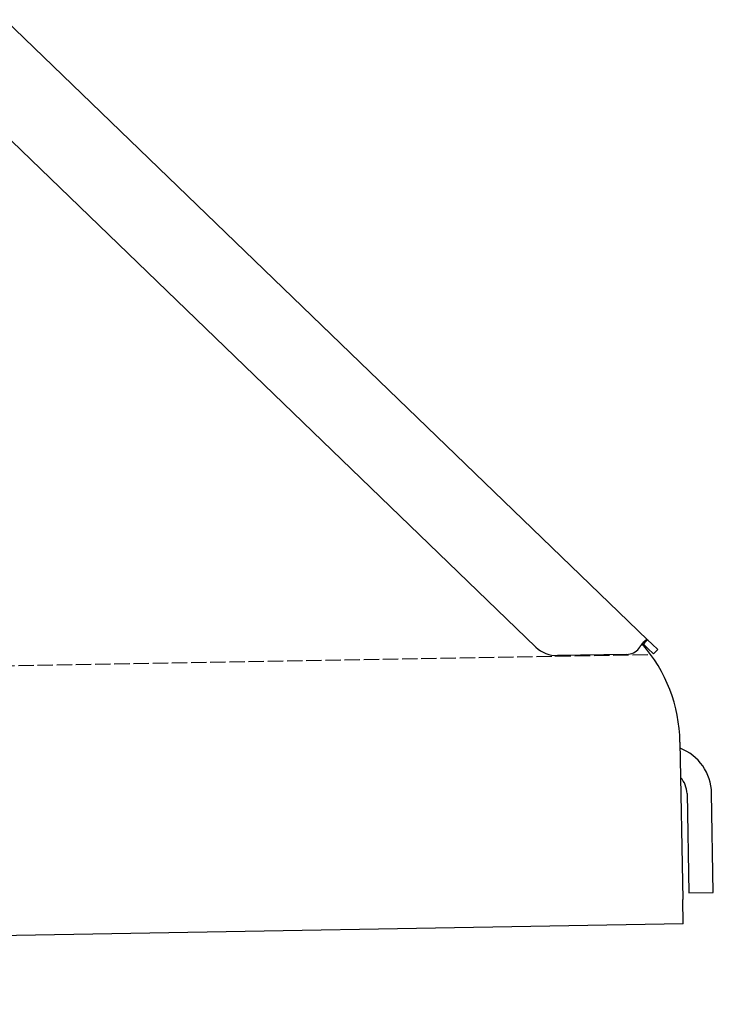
# Model space of a CAD drawing. Extents: x 562 to 7231, y 5317 to 13126.
# Tile 70 of 74: x 6025 to 6251, y 10335 to 10655. Entities that reach past the tile are written whole.
import ezdxf

# ---------------------------------------------------------------- set-up
doc = ezdxf.new("R2010")
doc.units = 0
doc.linetypes.add('GEN3', pattern=[6.25, 5, -1.25])
doc.layers.get('0').update_dxf_attribs({"linetype": 'CONTINUOUS'})
doc.layers.add('3', color=6, linetype='GEN3')

msp = doc.modelspace()

# ---------------------------------------------------------------- linework, layer by layer
for p, q in [((6020.262, 10655.344), (6229.471, 10453.313)), ((6193.048, 10450.951), (6019.173, 10618.861)), ((6228.456, 10452.262), (6228.082, 10451.874)), ((6229.58, 10450.427), (6228.082, 10451.874)), ((6229.471, 10453.313), (6228.456, 10452.262)), ((6229.471, 10453.313), (6230.969, 10451.866)), ((6230.969, 10451.866), (6232.767, 10450.13)), ((6231.378, 10448.691), (6229.58, 10450.427)), ((6231.378, 10448.691), (6232.767, 10450.13)), ((6222.719, 10448.54), (6200.17, 10448.146)), ((6240.007, 10419.999), (6240.902, 10368.718)), ((6242.301, 10403.183), (6242.866, 10370.812)), ((6250.865, 10370.952), (6250.3, 10403.322)), ((6241.042, 10360.719), (6240.902, 10368.718)), ((6242.866, 10370.812), (6250.865, 10370.952)), ((6241.042, 10360.719), (4741.27, 10334.54))]:
    msp.add_line(p, q)
for points in [[(6227.27, 10451.4, 0), (6227.28, 10451.4, 0), (6227.29, 10451.4, 0), (6227.3, 10451.4, 0), (6227.3, 10451.4, 0), (6227.31, 10451.4, 0), (6227.32, 10451.5, 0), (6227.33, 10451.5, 0), (6227.33, 10451.5, 0), (6227.34, 10451.5, 0), (6227.35, 10451.5, 0), (6227.36, 10451.5, 0), (6227.36, 10451.5, 0), (6227.37, 10451.5, 0), (6227.38, 10451.5, 0), (6227.39, 10451.6, 0), (6227.39, 10451.6, 0), (6227.4, 10451.6, 0), (6227.41, 10451.6, 0), (6227.42, 10451.6, 0), (6227.42, 10451.6, 0), (6227.43, 10451.6, 0), (6227.44, 10451.6, 0), (6227.45, 10451.6, 0), (6227.45, 10451.7, 0), (6227.46, 10451.7, 0), (6227.47, 10451.7, 0), (6227.47, 10451.7, 0), (6227.48, 10451.7, 0), (6227.49, 10451.7, 0), (6227.5, 10451.7, 0), (6227.5, 10451.7, 0), (6227.51, 10451.7, 0), (6227.52, 10451.7, 0), (6227.53, 10451.8, 0), (6227.53, 10451.8, 0), (6227.54, 10451.8, 0), (6227.55, 10451.8, 0), (6227.56, 10451.8, 0), (6227.56, 10451.8, 0), (6227.57, 10451.8, 0), (6227.58, 10451.8, 0), (6227.59, 10451.8, 0), (6227.59, 10451.8, 0), (6227.6, 10451.9, 0), (6227.61, 10451.9, 0), (6227.62, 10451.9, 0), (6227.62, 10451.9, 0), (6227.63, 10451.9, 0), (6227.64, 10451.9, 0), (6227.65, 10451.9, 0), (6227.65, 10451.9, 0), (6227.66, 10451.9, 0), (6227.67, 10451.9, 0), (6227.67, 10452, 0), (6227.68, 10452, 0), (6227.69, 10452, 0), (6227.7, 10452, 0), (6227.7, 10452, 0), (6227.71, 10452, 0), (6227.72, 10452, 0), (6227.73, 10452, 0), (6227.73, 10452, 0), (6227.74, 10452, 0), (6227.75, 10452.1, 0), (6227.76, 10452.1, 0), (6227.76, 10452.1, 0), (6227.77, 10452.1, 0), (6227.78, 10452.1, 0), (6227.79, 10452.1, 0), (6227.79, 10452.1, 0), (6227.8, 10452.1, 0), (6227.81, 10452.1, 0), (6227.81, 10452.1, 0), (6227.82, 10452.1, 0), (6227.83, 10452.2, 0), (6227.84, 10452.2, 0), (6227.84, 10452.2, 0), (6227.85, 10452.2, 0), (6227.86, 10452.2, 0), (6227.87, 10452.2, 0), (6227.87, 10452.2, 0), (6227.88, 10452.2, 0), (6227.89, 10452.2, 0), (6227.9, 10452.2, 0), (6227.9, 10452.2, 0), (6227.91, 10452.3, 0), (6227.92, 10452.3, 0), (6227.92, 10452.3, 0), (6227.93, 10452.3, 0), (6227.94, 10452.3, 0), (6227.95, 10452.3, 0), (6227.95, 10452.3, 0), (6227.96, 10452.3, 0), (6227.97, 10452.3, 0), (6227.97, 10452.3, 0), (6227.98, 10452.3, 0), (6227.99, 10452.3, 0), (6228, 10452.4, 0), (6228, 10452.4, 0), (6228.01, 10452.4, 0), (6228.02, 10452.4, 0), (6228.02, 10452.4, 0), (6228.03, 10452.4, 0), (6228.04, 10452.4, 0), (6228.05, 10452.4, 0), (6228.05, 10452.4, 0), (6228.06, 10452.4, 0), (6228.07, 10452.4, 0), (6228.07, 10452.4, 0), (6228.08, 10452.5, 0), (6228.09, 10452.5, 0), (6228.1, 10452.5, 0), (6228.1, 10452.5, 0), (6228.11, 10452.5, 0), (6228.12, 10452.5, 0), (6228.12, 10452.5, 0), (6228.13, 10452.5, 0), (6228.14, 10452.5, 0), (6228.15, 10452.5, 0), (6228.15, 10452.5, 0), (6228.16, 10452.5, 0), (6228.17, 10452.6, 0), (6228.17, 10452.6, 0), (6228.18, 10452.6, 0), (6228.19, 10452.6, 0), (6228.19, 10452.6, 0), (6228.2, 10452.6, 0), (6228.21, 10452.6, 0), (6228.21, 10452.6, 0), (6228.22, 10452.6, 0), (6228.23, 10452.6, 0), (6228.24, 10452.6, 0), (6228.24, 10452.6, 0), (6228.25, 10452.6, 0), (6228.26, 10452.7, 0), (6228.26, 10452.7, 0), (6228.27, 10452.7, 0), (6228.28, 10452.7, 0), (6228.28, 10452.7, 0), (6228.29, 10452.7, 0), (6228.3, 10452.7, 0), (6228.3, 10452.7, 0), (6228.31, 10452.7, 0), (6228.32, 10452.7, 0), (6228.32, 10452.7, 0), (6228.33, 10452.7, 0), (6228.34, 10452.7, 0), (6228.34, 10452.7, 0), (6228.35, 10452.8, 0), (6228.36, 10452.8, 0), (6228.36, 10452.8, 0), (6228.37, 10452.8, 0), (6228.38, 10452.8, 0), (6228.38, 10452.8, 0), (6228.39, 10452.8, 0), (6228.4, 10452.8, 0), (6228.4, 10452.8, 0), (6228.41, 10452.8, 0), (6228.42, 10452.8, 0), (6228.42, 10452.8, 0), (6228.43, 10452.8, 0), (6228.44, 10452.8, 0), (6228.44, 10452.8, 0), (6228.45, 10452.9, 0), (6228.46, 10452.9, 0), (6228.46, 10452.9, 0), (6228.47, 10452.9, 0), (6228.48, 10452.9, 0), (6228.48, 10452.9, 0), (6228.49, 10452.9, 0), (6228.5, 10452.9, 0), (6228.5, 10452.9, 0), (6228.51, 10452.9, 0), (6228.51, 10452.9, 0), (6228.52, 10452.9, 0), (6228.53, 10452.9, 0), (6228.53, 10452.9, 0), (6228.54, 10452.9, 0), (6228.55, 10452.9, 0), (6228.55, 10453, 0), (6228.56, 10453, 0), (6228.57, 10453, 0), (6228.57, 10453, 0), (6228.58, 10453, 0), (6228.58, 10453, 0), (6228.59, 10453, 0), (6228.6, 10453, 0), (6228.6, 10453, 0), (6228.61, 10453, 0), (6228.61, 10453, 0), (6228.62, 10453, 0), (6228.63, 10453, 0), (6228.63, 10453, 0), (6228.64, 10453, 0), (6228.65, 10453, 0), (6228.65, 10453, 0), (6228.66, 10453, 0), (6228.66, 10453.1, 0), (6228.67, 10453.1, 0), (6228.68, 10453.1, 0), (6228.68, 10453.1, 0), (6228.69, 10453.1, 0), (6228.69, 10453.1, 0), (6228.7, 10453.1, 0), (6228.71, 10453.1, 0), (6228.71, 10453.1, 0), (6228.72, 10453.1, 0), (6228.72, 10453.1, 0), (6228.73, 10453.1, 0), (6228.73, 10453.1, 0), (6228.74, 10453.1, 0), (6228.75, 10453.1, 0), (6228.75, 10453.1, 0), (6228.76, 10453.1, 0), (6228.76, 10453.1, 0), (6228.77, 10453.1, 0), (6228.77, 10453.1, 0), (6228.78, 10453.1, 0), (6228.79, 10453.2, 0), (6228.79, 10453.2, 0), (6228.8, 10453.2, 0), (6228.8, 10453.2, 0), (6228.81, 10453.2, 0), (6228.81, 10453.2, 0), (6228.82, 10453.2, 0), (6228.83, 10453.2, 0), (6228.83, 10453.2, 0), (6228.84, 10453.2, 0), (6228.84, 10453.2, 0), (6228.85, 10453.2, 0), (6228.85, 10453.2, 0), (6228.86, 10453.2, 0), (6228.86, 10453.2, 0), (6228.87, 10453.2, 0), (6228.87, 10453.2, 0), (6228.88, 10453.2, 0), (6228.89, 10453.2, 0), (6228.89, 10453.2, 0), (6228.9, 10453.2, 0), (6228.9, 10453.2, 0), (6228.91, 10453.2, 0), (6228.91, 10453.2, 0), (6228.92, 10453.2, 0), (6228.92, 10453.3, 0), (6228.93, 10453.3, 0), (6228.93, 10453.3, 0), (6228.94, 10453.3, 0), (6228.94, 10453.3, 0), (6228.95, 10453.3, 0), (6228.95, 10453.3, 0), (6228.96, 10453.3, 0), (6228.96, 10453.3, 0), (6228.97, 10453.3, 0), (6228.97, 10453.3, 0), (6228.98, 10453.3, 0), (6228.98, 10453.3, 0), (6228.99, 10453.3, 0), (6228.99, 10453.3, 0), (6229, 10453.3, 0), (6229, 10453.3, 0), (6229.01, 10453.3, 0), (6229.01, 10453.3, 0), (6229.02, 10453.3, 0), (6229.02, 10453.3, 0), (6229.03, 10453.3, 0), (6229.03, 10453.3, 0), (6229.04, 10453.3, 0), (6229.04, 10453.3, 0), (6229.05, 10453.3, 0), (6229.05, 10453.3, 0), (6229.06, 10453.3, 0), (6229.06, 10453.3, 0), (6229.07, 10453.3, 0), (6229.07, 10453.3, 0), (6229.08, 10453.3, 0), (6229.08, 10453.3, 0), (6229.09, 10453.3, 0), (6229.09, 10453.3, 0), (6229.1, 10453.3, 0), (6229.1, 10453.3, 0), (6229.1, 10453.3, 0), (6229.11, 10453.3, 0), (6229.11, 10453.4, 0), (6229.12, 10453.4, 0), (6229.12, 10453.4, 0), (6229.13, 10453.4, 0), (6229.13, 10453.4, 0), (6229.14, 10453.4, 0), (6229.14, 10453.4, 0), (6229.14, 10453.4, 0), (6229.15, 10453.4, 0), (6229.15, 10453.4, 0), (6229.16, 10453.4, 0), (6229.16, 10453.4, 0), (6229.17, 10453.4, 0), (6229.17, 10453.4, 0), (6229.18, 10453.4, 0), (6229.18, 10453.4, 0), (6229.18, 10453.4, 0), (6229.19, 10453.4, 0), (6229.19, 10453.4, 0), (6229.2, 10453.4, 0), (6229.2, 10453.4, 0), (6229.2, 10453.4, 0), (6229.21, 10453.4, 0), (6229.21, 10453.4, 0), (6229.22, 10453.4, 0), (6229.22, 10453.4, 0), (6229.23, 10453.4, 0), (6229.23, 10453.4, 0), (6229.23, 10453.4, 0), (6229.24, 10453.4, 0), (6229.24, 10453.4, 0), (6229.24, 10453.4, 0), (6229.25, 10453.4, 0), (6229.25, 10453.4, 0), (6229.26, 10453.4, 0), (6229.26, 10453.4, 0), (6229.26, 10453.4, 0), (6229.27, 10453.4, 0), (6229.27, 10453.4, 0), (6229.28, 10453.4, 0), (6229.28, 10453.4, 0), (6229.28, 10453.4, 0), (6229.29, 10453.4, 0), (6229.29, 10453.4, 0), (6229.29, 10453.4, 0), (6229.3, 10453.4, 0), (6229.3, 10453.4, 0), (6229.31, 10453.4, 0), (6229.31, 10453.4, 0), (6229.31, 10453.4, 0), (6229.32, 10453.4, 0), (6229.32, 10453.4, 0), (6229.32, 10453.4, 0), (6229.33, 10453.4, 0), (6229.33, 10453.4, 0), (6229.33, 10453.4, 0), (6229.34, 10453.4, 0), (6229.34, 10453.4, 0), (6229.34, 10453.4, 0), (6229.35, 10453.4, 0), (6229.35, 10453.4, 0), (6229.35, 10453.4, 0), (6229.36, 10453.4, 0), (6229.36, 10453.4, 0), (6229.36, 10453.4, 0), (6229.37, 10453.4, 0), (6229.37, 10453.4, 0), (6229.37, 10453.4, 0), (6229.38, 10453.4, 0), (6229.38, 10453.4, 0), (6229.38, 10453.4, 0), (6229.39, 10453.4, 0), (6229.39, 10453.4, 0), (6229.39, 10453.4, 0), (6229.4, 10453.4, 0), (6229.4, 10453.4, 0), (6229.4, 10453.4, 0), (6229.41, 10453.4, 0), (6229.41, 10453.4, 0), (6229.41, 10453.4, 0), (6229.41, 10453.4, 0), (6229.42, 10453.4, 0), (6229.42, 10453.4, 0), (6229.42, 10453.3, 0), (6229.43, 10453.3, 0), (6229.43, 10453.3, 0), (6229.43, 10453.3, 0), (6229.44, 10453.3, 0), (6229.44, 10453.3, 0), (6229.44, 10453.3, 0), (6229.44, 10453.3, 0), (6229.45, 10453.3, 0), (6229.45, 10453.3, 0), (6229.45, 10453.3, 0), (6229.45, 10453.3, 0), (6229.46, 10453.3, 0), (6229.46, 10453.3, 0), (6229.46, 10453.3, 0), (6229.47, 10453.3, 0), (6229.47, 10453.3, 0), (6229.47, 10453.3, 0)], [(6228.08, 10451.9, 0), (6228.08, 10451.9, 0), (6228.08, 10451.9, 0), (6228.08, 10451.9, 0), (6228.07, 10451.9, 0), (6228.07, 10451.9, 0), (6228.07, 10451.9, 0), (6228.07, 10451.9, 0), (6228.07, 10451.9, 0), (6228.06, 10451.9, 0), (6228.06, 10451.9, 0), (6228.06, 10451.9, 0), (6228.06, 10451.9, 0), (6228.06, 10451.9, 0), (6228.06, 10451.9, 0), (6228.05, 10451.9, 0), (6228.05, 10451.9, 0), (6228.05, 10451.9, 0), (6228.05, 10451.9, 0), (6228.05, 10451.9, 0), (6228.04, 10451.9, 0), (6228.04, 10451.9, 0), (6228.04, 10451.9, 0), (6228.04, 10451.9, 0), (6228.04, 10451.9, 0), (6228.03, 10451.9, 0), (6228.03, 10451.9, 0), (6228.03, 10451.9, 0), (6228.03, 10451.9, 0), (6228.03, 10451.9, 0), (6228.03, 10451.9, 0), (6228.02, 10451.9, 0), (6228.02, 10451.9, 0), (6228.02, 10451.9, 0), (6228.02, 10451.9, 0), (6228.02, 10451.9, 0), (6228.01, 10451.9, 0), (6228.01, 10451.9, 0), (6228.01, 10451.9, 0), (6228.01, 10451.9, 0), (6228.01, 10451.9, 0), (6228, 10451.9, 0), (6228, 10451.9, 0), (6228, 10451.9, 0), (6228, 10451.9, 0), (6228, 10451.9, 0), (6227.99, 10451.9, 0), (6227.99, 10451.9, 0), (6227.99, 10451.9, 0), (6227.99, 10451.9, 0), (6227.99, 10451.9, 0), (6227.98, 10451.9, 0), (6227.98, 10451.9, 0), (6227.98, 10452, 0), (6227.98, 10452, 0), (6227.98, 10452, 0), (6227.98, 10452, 0), (6227.97, 10452, 0), (6227.97, 10452, 0), (6227.97, 10452, 0), (6227.97, 10452, 0), (6227.97, 10452, 0), (6227.96, 10452, 0), (6227.96, 10452, 0), (6227.96, 10452, 0), (6227.96, 10452, 0), (6227.96, 10452, 0), (6227.95, 10452, 0), (6227.95, 10452, 0), (6227.95, 10452, 0), (6227.95, 10452, 0), (6227.95, 10452, 0), (6227.94, 10452, 0), (6227.94, 10452, 0), (6227.94, 10452, 0), (6227.94, 10452, 0), (6227.94, 10452, 0), (6227.93, 10452, 0), (6227.93, 10452, 0), (6227.93, 10452, 0), (6227.93, 10452, 0), (6227.92, 10452, 0), (6227.92, 10452, 0), (6227.92, 10452, 0), (6227.92, 10452, 0), (6227.92, 10452, 0), (6227.91, 10452, 0), (6227.91, 10452, 0), (6227.91, 10452, 0), (6227.91, 10452, 0), (6227.91, 10452, 0), (6227.9, 10452, 0), (6227.9, 10452, 0), (6227.9, 10452, 0), (6227.9, 10452, 0), (6227.9, 10452, 0), (6227.89, 10452, 0), (6227.89, 10452, 0), (6227.89, 10452, 0), (6227.89, 10452, 0), (6227.89, 10452, 0), (6227.88, 10452, 0), (6227.88, 10452, 0), (6227.88, 10452, 0), (6227.88, 10452, 0), (6227.88, 10452, 0), (6227.87, 10452, 0), (6227.87, 10452, 0), (6227.87, 10452, 0), (6227.87, 10452, 0), (6227.86, 10452, 0), (6227.86, 10452, 0), (6227.86, 10452, 0), (6227.86, 10452, 0), (6227.86, 10452, 0), (6227.85, 10452, 0), (6227.85, 10452, 0), (6227.85, 10452, 0), (6227.85, 10452, 0), (6227.85, 10452, 0), (6227.84, 10452, 0), (6227.84, 10452, 0), (6227.84, 10452, 0), (6227.84, 10452, 0), (6227.83, 10452, 0), (6227.83, 10452, 0), (6227.83, 10452, 0), (6227.83, 10452, 0), (6227.83, 10452, 0), (6227.82, 10452, 0), (6227.82, 10452, 0), (6227.82, 10452, 0), (6227.82, 10452, 0), (6227.81, 10452, 0), (6227.81, 10452, 0), (6227.81, 10452, 0), (6227.81, 10452, 0), (6227.81, 10452, 0), (6227.8, 10452, 0), (6227.8, 10452, 0), (6227.8, 10452, 0), (6227.8, 10452, 0), (6227.8, 10452, 0), (6227.79, 10452, 0), (6227.79, 10452, 0), (6227.79, 10452, 0), (6227.79, 10452, 0), (6227.78, 10452, 0), (6227.78, 10452, 0), (6227.78, 10452, 0), (6227.78, 10452, 0), (6227.78, 10452, 0), (6227.77, 10452, 0), (6227.77, 10452, 0), (6227.77, 10452, 0), (6227.77, 10452, 0), (6227.76, 10452, 0), (6227.76, 10452, 0), (6227.76, 10452, 0), (6227.76, 10452, 0), (6227.75, 10452, 0), (6227.75, 10452, 0), (6227.75, 10452, 0), (6227.75, 10452, 0), (6227.75, 10452, 0), (6227.74, 10452, 0), (6227.74, 10452, 0), (6227.74, 10452, 0), (6227.74, 10452, 0), (6227.73, 10452, 0), (6227.73, 10452, 0), (6227.73, 10452, 0), (6227.73, 10452, 0), (6227.73, 10452, 0), (6227.72, 10452, 0), (6227.72, 10452, 0), (6227.72, 10452, 0), (6227.72, 10452, 0), (6227.71, 10452, 0), (6227.71, 10452, 0), (6227.71, 10452, 0), (6227.71, 10452, 0), (6227.7, 10452, 0), (6227.7, 10452, 0), (6227.7, 10452, 0), (6227.7, 10452, 0), (6227.7, 10452, 0), (6227.69, 10452, 0), (6227.69, 10452, 0), (6227.69, 10452, 0), (6227.69, 10452, 0), (6227.68, 10452, 0)], [(6226.61, 10450.5, 0), (6226.62, 10450.5, 0), (6226.62, 10450.5, 0), (6226.62, 10450.5, 0), (6226.63, 10450.5, 0), (6226.63, 10450.5, 0), (6226.63, 10450.5, 0), (6226.64, 10450.5, 0), (6226.64, 10450.5, 0), (6226.65, 10450.6, 0), (6226.65, 10450.6, 0), (6226.65, 10450.6, 0), (6226.66, 10450.6, 0), (6226.66, 10450.6, 0), (6226.66, 10450.6, 0), (6226.67, 10450.6, 0), (6226.67, 10450.6, 0), (6226.68, 10450.6, 0), (6226.68, 10450.6, 0), (6226.68, 10450.6, 0), (6226.69, 10450.6, 0), (6226.69, 10450.6, 0), (6226.69, 10450.6, 0), (6226.7, 10450.6, 0), (6226.7, 10450.6, 0), (6226.7, 10450.6, 0), (6226.71, 10450.6, 0), (6226.71, 10450.6, 0), (6226.72, 10450.6, 0), (6226.72, 10450.6, 0), (6226.72, 10450.6, 0), (6226.73, 10450.7, 0), (6226.73, 10450.7, 0), (6226.73, 10450.7, 0), (6226.74, 10450.7, 0), (6226.74, 10450.7, 0), (6226.75, 10450.7, 0), (6226.75, 10450.7, 0), (6226.75, 10450.7, 0), (6226.76, 10450.7, 0), (6226.76, 10450.7, 0), (6226.76, 10450.7, 0), (6226.77, 10450.7, 0), (6226.77, 10450.7, 0), (6226.77, 10450.7, 0), (6226.78, 10450.7, 0), (6226.78, 10450.7, 0), (6226.79, 10450.7, 0), (6226.79, 10450.7, 0), (6226.79, 10450.7, 0), (6226.8, 10450.7, 0), (6226.8, 10450.7, 0), (6226.8, 10450.7, 0), (6226.81, 10450.8, 0), (6226.81, 10450.8, 0), (6226.81, 10450.8, 0), (6226.82, 10450.8, 0), (6226.82, 10450.8, 0), (6226.82, 10450.8, 0), (6226.83, 10450.8, 0), (6226.83, 10450.8, 0), (6226.84, 10450.8, 0), (6226.84, 10450.8, 0), (6226.84, 10450.8, 0), (6226.85, 10450.8, 0), (6226.85, 10450.8, 0), (6226.85, 10450.8, 0), (6226.86, 10450.8, 0), (6226.86, 10450.8, 0), (6226.86, 10450.8, 0), (6226.87, 10450.8, 0), (6226.87, 10450.8, 0), (6226.87, 10450.8, 0), (6226.88, 10450.8, 0), (6226.88, 10450.9, 0), (6226.89, 10450.9, 0), (6226.89, 10450.9, 0), (6226.89, 10450.9, 0), (6226.9, 10450.9, 0), (6226.9, 10450.9, 0), (6226.9, 10450.9, 0), (6226.91, 10450.9, 0), (6226.91, 10450.9, 0), (6226.91, 10450.9, 0), (6226.92, 10450.9, 0), (6226.92, 10450.9, 0), (6226.92, 10450.9, 0), (6226.93, 10450.9, 0), (6226.93, 10450.9, 0), (6226.93, 10450.9, 0), (6226.94, 10450.9, 0), (6226.94, 10450.9, 0), (6226.95, 10450.9, 0), (6226.95, 10450.9, 0), (6226.95, 10450.9, 0), (6226.96, 10450.9, 0), (6226.96, 10451, 0), (6226.96, 10451, 0), (6226.97, 10451, 0), (6226.97, 10451, 0), (6226.97, 10451, 0), (6226.98, 10451, 0), (6226.98, 10451, 0), (6226.98, 10451, 0), (6226.99, 10451, 0), (6226.99, 10451, 0), (6226.99, 10451, 0), (6227, 10451, 0), (6227, 10451, 0), (6227, 10451, 0), (6227.01, 10451, 0), (6227.01, 10451, 0), (6227.01, 10451, 0), (6227.02, 10451, 0), (6227.02, 10451, 0), (6227.02, 10451, 0), (6227.03, 10451, 0), (6227.03, 10451, 0), (6227.04, 10451.1, 0), (6227.04, 10451.1, 0), (6227.04, 10451.1, 0), (6227.05, 10451.1, 0), (6227.05, 10451.1, 0), (6227.05, 10451.1, 0), (6227.06, 10451.1, 0), (6227.06, 10451.1, 0), (6227.06, 10451.1, 0), (6227.07, 10451.1, 0), (6227.07, 10451.1, 0), (6227.07, 10451.1, 0), (6227.08, 10451.1, 0), (6227.08, 10451.1, 0), (6227.08, 10451.1, 0), (6227.09, 10451.1, 0), (6227.09, 10451.1, 0), (6227.09, 10451.1, 0), (6227.1, 10451.1, 0), (6227.1, 10451.1, 0), (6227.1, 10451.1, 0), (6227.11, 10451.2, 0), (6227.11, 10451.2, 0), (6227.11, 10451.2, 0), (6227.12, 10451.2, 0), (6227.12, 10451.2, 0), (6227.12, 10451.2, 0), (6227.13, 10451.2, 0), (6227.13, 10451.2, 0), (6227.13, 10451.2, 0), (6227.14, 10451.2, 0), (6227.14, 10451.2, 0), (6227.14, 10451.2, 0), (6227.15, 10451.2, 0), (6227.15, 10451.2, 0), (6227.15, 10451.2, 0), (6227.16, 10451.2, 0), (6227.16, 10451.2, 0), (6227.16, 10451.2, 0), (6227.17, 10451.2, 0), (6227.17, 10451.2, 0), (6227.17, 10451.2, 0), (6227.18, 10451.2, 0), (6227.18, 10451.3, 0), (6227.18, 10451.3, 0), (6227.19, 10451.3, 0), (6227.19, 10451.3, 0), (6227.19, 10451.3, 0), (6227.19, 10451.3, 0), (6227.2, 10451.3, 0), (6227.2, 10451.3, 0), (6227.2, 10451.3, 0), (6227.21, 10451.3, 0), (6227.21, 10451.3, 0), (6227.21, 10451.3, 0), (6227.22, 10451.3, 0), (6227.22, 10451.3, 0), (6227.22, 10451.3, 0), (6227.23, 10451.3, 0), (6227.23, 10451.3, 0), (6227.23, 10451.3, 0), (6227.24, 10451.3, 0), (6227.24, 10451.3, 0), (6227.24, 10451.3, 0), (6227.25, 10451.4, 0), (6227.25, 10451.4, 0), (6227.25, 10451.4, 0), (6227.26, 10451.4, 0), (6227.26, 10451.4, 0), (6227.26, 10451.4, 0), (6227.27, 10451.4, 0), (6227.27, 10451.4, 0), (6227.27, 10451.4, 0), (6227.27, 10451.4, 0)]]:
    msp.add_polyline3d(points)
for centre, radius, start, end in [((6190.015, 10419.127), 50, 1, 41.06864), ((6199.995, 10458.145), 10, 226, 271), ((6222.632, 10453.539), 5, 271, 322.75653), ((6234.302, 10403.043), 16, 1, 68.97569), ((6234.302, 10403.043), 8, 1, 42.40962)]:
    msp.add_arc(centre, radius, start, end)
at = {"layer": '3'}
msp.add_line((1175.278, 10360.296), (6230.452, 10448.534), dxfattribs=at)

doc.saveas('drawing.dxf')
